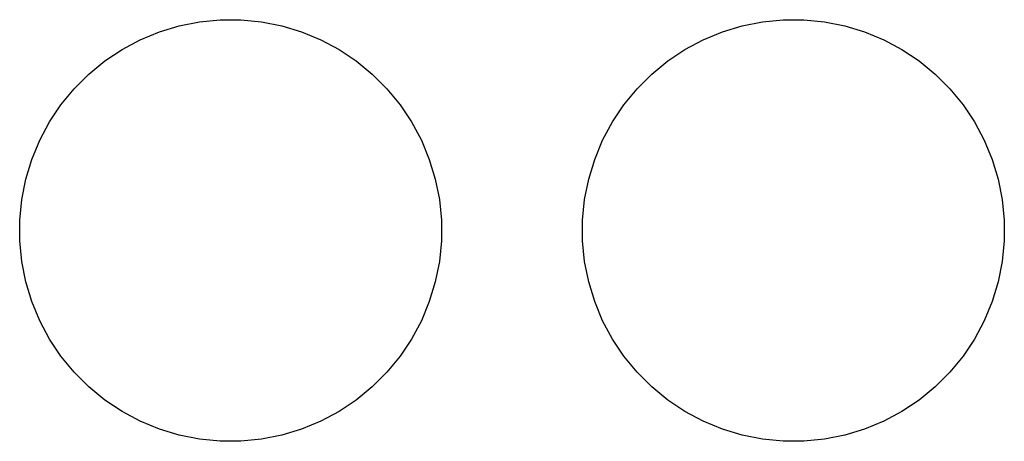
# Model space of a CAD drawing. Header units: millimetres. Extents: x 15 to 175, y 4 to 118.
# Tile 14 of 17: x 117 to 134, y 110 to 118. Entities that reach past the tile are written whole.
import ezdxf

# ---------------------------------------------------------------- set-up
doc = ezdxf.new("R2010")
doc.units = ezdxf.units.MM
doc.layers.add('B.Cu', color=153, linetype='CONTINUOUS', true_color=0x4d7fc4)

msp = doc.modelspace()

# ---------------------------------------------------------------- linework, layer by layer
at = {"layer": 'B.Cu', "linetype": 'CONTINUOUS'}
for p, q in [((119.416238, 117.616293), (119.768399, 117.72312)), ((119.768399, 117.72312), (120.129336, 117.794915)), ((120.129336, 117.794915), (120.495571, 117.830986)), ((120.495571, 117.830986), (120.863579, 117.830986)), ((120.863579, 117.830986), (121.229814, 117.794915)), ((121.229814, 117.794915), (121.590751, 117.72312)), ((121.590751, 117.72312), (121.942912, 117.616293)), ((129.416238, 117.616293), (129.768399, 117.72312)), ((129.768399, 117.72312), (130.129336, 117.794915)), ((130.129336, 117.794915), (130.495571, 117.830986)), ((130.495571, 117.830986), (130.863579, 117.830986)), ((130.863579, 117.830986), (131.229814, 117.794915)), ((131.229814, 117.794915), (131.590751, 117.72312)), ((131.590751, 117.72312), (131.942912, 117.616293)), ((119.076243, 117.475463), (119.416238, 117.616293)), ((121.942912, 117.616293), (122.282907, 117.475463)), ((129.076243, 117.475463), (129.416238, 117.616293)), ((131.942912, 117.616293), (132.282907, 117.475463)), ((118.75169, 117.301985), (119.076243, 117.475463)), ((122.282907, 117.475463), (122.60746, 117.301985)), ((128.75169, 117.301985), (129.076243, 117.475463)), ((132.282907, 117.475463), (132.60746, 117.301985)), ((118.445703, 117.097531), (118.75169, 117.301985)), ((122.60746, 117.301985), (122.913447, 117.097531)), ((128.445703, 117.097531), (128.75169, 117.301985)), ((132.60746, 117.301985), (132.913447, 117.097531)), ((118.161229, 116.86407), (118.445703, 117.097531)), ((122.913447, 117.097531), (123.197921, 116.86407)), ((128.161229, 116.86407), (128.445703, 117.097531)), ((132.913447, 117.097531), (133.197921, 116.86407)), ((117.901008, 116.603849), (118.161229, 116.86407)), ((123.197921, 116.86407), (123.458142, 116.603849)), ((127.901008, 116.603849), (128.161229, 116.86407)), ((133.197921, 116.86407), (133.458142, 116.603849)), ((117.667547, 116.319375), (117.901008, 116.603849)), ((123.458142, 116.603849), (123.691603, 116.319375)), ((127.667547, 116.319375), (127.901008, 116.603849)), ((133.458142, 116.603849), (133.691603, 116.319375)), ((117.463093, 116.013388), (117.667547, 116.319375)), ((123.691603, 116.319375), (123.896057, 116.013388)), ((127.463093, 116.013388), (127.667547, 116.319375)), ((133.691603, 116.319375), (133.896057, 116.013388)), ((117.289615, 115.688835), (117.463093, 116.013388)), ((123.896057, 116.013388), (124.069535, 115.688835)), ((127.289615, 115.688835), (127.463093, 116.013388)), ((133.896057, 116.013388), (134.069535, 115.688835)), ((117.148785, 115.34884), (117.289615, 115.688835)), ((124.069535, 115.688835), (124.210365, 115.34884)), ((127.148785, 115.34884), (127.289615, 115.688835)), ((134.069535, 115.688835), (134.210365, 115.34884)), ((117.041958, 114.996679), (117.148785, 115.34884)), ((124.210365, 115.34884), (124.317192, 114.996679)), ((127.041958, 114.996679), (127.148785, 115.34884)), ((134.210365, 115.34884), (134.317192, 114.996679)), ((116.970163, 114.635742), (117.041958, 114.996679)), ((124.317192, 114.996679), (124.388987, 114.635742)), ((126.970163, 114.635742), (127.041958, 114.996679)), ((134.317192, 114.996679), (134.388987, 114.635742)), ((116.934092, 114.269507), (116.970163, 114.635742)), ((124.388987, 114.635742), (124.425058, 114.269507)), ((126.934092, 114.269507), (126.970163, 114.635742)), ((134.388987, 114.635742), (134.425058, 114.269507)), ((116.934092, 113.901499), (116.934092, 114.269507)), ((124.425058, 114.269507), (124.425058, 113.901499)), ((126.934092, 113.901499), (126.934092, 114.269507)), ((134.425058, 114.269507), (134.425058, 113.901499)), ((116.970163, 113.535264), (116.934092, 113.901499)), ((124.425058, 113.901499), (124.388987, 113.535264)), ((126.970163, 113.535264), (126.934092, 113.901499)), ((134.425058, 113.901499), (134.388987, 113.535264)), ((117.041958, 113.174327), (116.970163, 113.535264)), ((124.388987, 113.535264), (124.317192, 113.174327)), ((127.041958, 113.174327), (126.970163, 113.535264)), ((134.388987, 113.535264), (134.317192, 113.174327)), ((117.148785, 112.822166), (117.041958, 113.174327)), ((124.317192, 113.174327), (124.210365, 112.822166)), ((127.148785, 112.822166), (127.041958, 113.174327)), ((134.317192, 113.174327), (134.210365, 112.822166)), ((117.289615, 112.482171), (117.148785, 112.822166)), ((124.210365, 112.822166), (124.069535, 112.482171)), ((127.289615, 112.482171), (127.148785, 112.822166)), ((134.210365, 112.822166), (134.069535, 112.482171)), ((117.463093, 112.157618), (117.289615, 112.482171)), ((124.069535, 112.482171), (123.896057, 112.157618)), ((127.463093, 112.157618), (127.289615, 112.482171)), ((134.069535, 112.482171), (133.896057, 112.157618)), ((117.667547, 111.851631), (117.463093, 112.157618)), ((123.896057, 112.157618), (123.691603, 111.851631)), ((127.667547, 111.851631), (127.463093, 112.157618)), ((133.896057, 112.157618), (133.691603, 111.851631)), ((117.901008, 111.567157), (117.667547, 111.851631)), ((123.691603, 111.851631), (123.458142, 111.567157)), ((127.901008, 111.567157), (127.667547, 111.851631)), ((133.691603, 111.851631), (133.458142, 111.567157)), ((118.161229, 111.306936), (117.901008, 111.567157)), ((123.458142, 111.567157), (123.197921, 111.306936)), ((128.161229, 111.306936), (127.901008, 111.567157)), ((133.458142, 111.567157), (133.197921, 111.306936)), ((118.445703, 111.073475), (118.161229, 111.306936)), ((123.197921, 111.306936), (122.913447, 111.073475)), ((128.445703, 111.073475), (128.161229, 111.306936)), ((133.197921, 111.306936), (132.913447, 111.073475)), ((118.75169, 110.869021), (118.445703, 111.073475)), ((122.913447, 111.073475), (122.60746, 110.869021)), ((128.75169, 110.869021), (128.445703, 111.073475)), ((132.913447, 111.073475), (132.60746, 110.869021)), ((119.076243, 110.695543), (118.75169, 110.869021)), ((122.60746, 110.869021), (122.282907, 110.695543)), ((129.076243, 110.695543), (128.75169, 110.869021)), ((132.60746, 110.869021), (132.282907, 110.695543)), ((119.416238, 110.554713), (119.076243, 110.695543)), ((119.768399, 110.447886), (119.416238, 110.554713)), ((121.942912, 110.554713), (121.590751, 110.447886)), ((122.282907, 110.695543), (121.942912, 110.554713)), ((129.416238, 110.554713), (129.076243, 110.695543)), ((129.768399, 110.447886), (129.416238, 110.554713)), ((131.942912, 110.554713), (131.590751, 110.447886)), ((132.282907, 110.695543), (131.942912, 110.554713)), ((120.129336, 110.376091), (119.768399, 110.447886)), ((120.495571, 110.34002), (120.129336, 110.376091)), ((121.229814, 110.376091), (120.863579, 110.34002)), ((121.590751, 110.447886), (121.229814, 110.376091)), ((130.129336, 110.376091), (129.768399, 110.447886)), ((130.495571, 110.34002), (130.129336, 110.376091)), ((131.229814, 110.376091), (130.863579, 110.34002)), ((131.590751, 110.447886), (131.229814, 110.376091)), ((120.863579, 110.34002), (120.495571, 110.34002)), ((130.863579, 110.34002), (130.495571, 110.34002))]:
    msp.add_line(p, q, dxfattribs=at)

doc.saveas('drawing.dxf')
